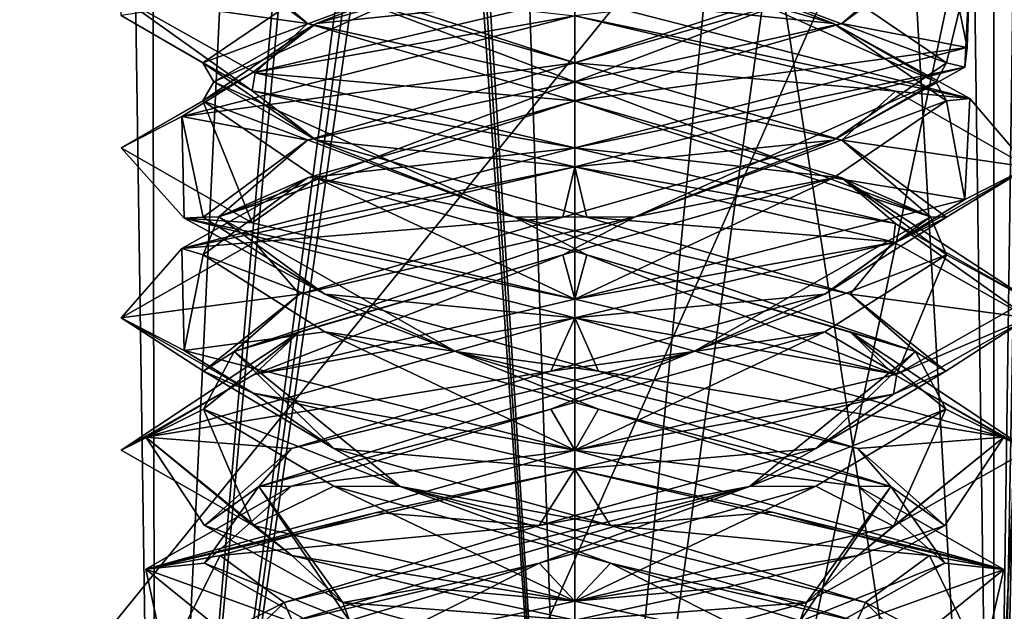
# Model space of a CAD drawing. Header units: millimetres. Extents: x -19 to 152, y -2 to 200.
# Tile 143 of 162: x 6.52 to 9.78, y 39.27 to 41.22. Entities that reach past the tile are written whole.
import ezdxf

# ---------------------------------------------------------------- set-up
doc = ezdxf.new("R2010")
doc.units = ezdxf.units.MM
doc.header["$LTSCALE"] = 65.185185
for name, color, linetype in [('164', 7, 'CONTINUOUS'), ('48', 7, 'CONTINUOUS'), ('49', 7, 'CONTINUOUS'), ('5', 7, 'CONTINUOUS'), ('51', 7, 'CONTINUOUS'), ('52', 7, 'CONTINUOUS'), ('54', 7, 'CONTINUOUS'), ('55', 7, 'CONTINUOUS'), ('673', 7, 'CONTINUOUS'), ('69', 7, 'CONTINUOUS'), ('70', 7, 'CONTINUOUS'), ('71', 7, 'CONTINUOUS'), ('72', 7, 'CONTINUOUS'), ('73', 7, 'CONTINUOUS'), ('74', 7, 'CONTINUOUS'), ('75', 7, 'CONTINUOUS'), ('76', 7, 'CONTINUOUS'), ('761', 7, 'CONTINUOUS'), ('762', 7, 'CONTINUOUS'), ('77', 7, 'CONTINUOUS'), ('78', 7, 'CONTINUOUS'), ('79', 7, 'CONTINUOUS'), ('80', 7, 'CONTINUOUS'), ('81', 7, 'CONTINUOUS'), ('82', 7, 'CONTINUOUS')]:
    doc.layers.add(name, color=color, linetype=linetype)

msp = doc.modelspace()

# ---------------------------------------------------------------- linework, layer by layer
at = {"layer": '164', "color": 7, "linetype": 'Continuous'}
for points in [[(9.6619, 41.4013, -10.697), (9.6617, 41.4639, -10.6974), (9.654, 41.1328, -9.2063), (9.6619, 41.4013, -10.697)], [(9.6462, 41.067, -9.193), (9.6619, 41.4013, -10.697), (9.654, 41.1328, -9.2063), (9.6462, 41.067, -9.193)], [(8.3562, 41.2375, -11.4586), (8.3562, 41.3, -11.4586), (9.6619, 40.9638, -10.697), (8.3562, 41.2375, -11.4586)], [(9.4163, 40.9877, -11.0199), (8.3562, 41.2375, -11.4586), (9.6619, 40.9638, -10.697), (9.4163, 40.9877, -11.0199)], [(8.3562, 40.8, -8.4586), (9.6462, 41.067, -9.193), (9.654, 41.1328, -9.2063), (8.3562, 40.8, -8.4586)], [(8.3562, 40.8, -8.4586), (8.3562, 40.7375, -8.4586), (9.6462, 41.067, -9.193), (8.3562, 40.8, -8.4586)], [(9.8562, 40.7358, -9.9506), (9.4163, 40.9877, -11.0199), (9.6619, 40.9638, -10.697), (9.8562, 40.7358, -9.9506)], [(9.8562, 40.7358, -9.9506), (9.6619, 40.9638, -10.697), (9.6462, 40.6295, -9.193), (9.8562, 40.7358, -9.9506)], [(8.3562, 40.7375, -11.4586), (8.3562, 40.8, -11.4586), (9.4163, 40.5502, -11.0199), (8.3562, 40.7375, -11.4586)], [(9.4092, 40.4898, -11.0269), (8.3562, 40.7375, -11.4586), (9.4163, 40.5502, -11.0199), (9.4092, 40.4898, -11.0269)], [(9.4212, 40.4888, -8.9023), (9.8562, 40.7358, -9.9506), (9.6462, 40.6295, -9.193), (9.4212, 40.4888, -8.9023)], [(8.3562, 40.3, -8.4586), (9.4212, 40.4888, -8.9023), (9.6462, 40.6295, -9.193), (8.3562, 40.3, -8.4586)], [(9.8562, 40.2374, -9.9581), (9.4092, 40.4898, -11.0269), (9.4163, 40.5502, -11.0199), (9.8562, 40.2374, -9.9581)], [(9.8562, 40.2374, -9.9581), (9.4163, 40.5502, -11.0199), (9.8562, 40.2983, -9.9506), (9.8562, 40.2374, -9.9581)], [(8.3562, 40.3, -8.4586), (8.3562, 40.2375, -8.4586), (9.4212, 40.4888, -8.9023), (8.3562, 40.3, -8.4586)], [(8.3562, 40.2375, -11.4586), (8.3562, 40.3, -11.4586), (9.4092, 40.0523, -11.0269), (8.3562, 40.2375, -11.4586)], [(9.8562, 40.2374, -9.9581), (9.8562, 40.2983, -9.9506), (9.4212, 40.0513, -8.9023), (9.8562, 40.2374, -9.9581)], [(8.3562, 40.2375, -11.4586), (9.4092, 40.0523, -11.0269), (9.7748, 39.8429, -10.4461), (8.3562, 40.2375, -11.4586)], [(9.4094, 39.9853, -8.8905), (9.8562, 40.2374, -9.9581), (9.4212, 40.0513, -8.9023), (9.4094, 39.9853, -8.8905)], [(8.3562, 39.8, -8.4586), (9.4094, 39.9853, -8.8905), (9.4212, 40.0513, -8.9023), (8.3562, 39.8, -8.4586)], [(9.4092, 40.0523, -11.0269), (9.8562, 39.7999, -9.9581), (9.7748, 39.8429, -10.4461), (9.4092, 40.0523, -11.0269)], [(8.3562, 39.8, -8.4586), (8.3562, 39.7375, -8.4586), (9.4094, 39.9853, -8.8905), (8.3562, 39.8, -8.4586)], [(9.4094, 39.5478, -8.8905), (9.2915, 39.4518, -8.7858), (9.7748, 39.8429, -10.4461), (9.4094, 39.5478, -8.8905)], [(9.8562, 39.7999, -9.9581), (9.4094, 39.5478, -8.8905), (9.7748, 39.8429, -10.4461), (9.8562, 39.7999, -9.9581)], [(8.3562, 39.7375, -11.4586), (8.3562, 39.8, -11.4586), (9.7748, 39.4054, -10.4461), (8.3562, 39.7375, -11.4586)], [(9.0085, 39.5943, -11.3093), (8.3562, 39.7375, -11.4586), (9.7748, 39.4054, -10.4461), (9.0085, 39.5943, -11.3093)], [(9.529, 39.4518, -10.8938), (9.0085, 39.5943, -11.3093), (9.7748, 39.4054, -10.4461), (9.529, 39.4518, -10.8938)], [(9.4094, 39.5478, -8.8905), (8.3562, 39.3, -8.4586), (9.2915, 39.4518, -8.7858), (9.4094, 39.5478, -8.8905)], [(8.3562, 39.3, -8.4586), (8.8551, 39.3454, -8.544), (9.2915, 39.4518, -8.7858), (8.3562, 39.3, -8.4586)], [(9.7028, 39.0923, -9.2977), (9.529, 39.4518, -10.8938), (9.7748, 39.4054, -10.4461), (9.7028, 39.0923, -9.2977)], [(9.2915, 39.0143, -8.7858), (9.7028, 39.0923, -9.2977), (9.7748, 39.4054, -10.4461), (9.2915, 39.0143, -8.7858)], [(8.3562, 39.3, -8.4586), (8.3562, 39.2375, -8.4586), (8.8551, 39.3454, -8.544), (8.3562, 39.3, -8.4586)], [(8.3562, 39.2375, -11.4586), (8.3562, 39.3, -11.4586), (9.0085, 39.1568, -11.3093), (8.3562, 39.2375, -11.4586)]]:
    msp.add_3dface(points, dxfattribs=at)
at = {"layer": '48', "color": 7, "linetype": 'Continuous'}
msp.add_3dface([(7.137, 39.0404, -10.1158), (7.4233, 39.233, -9.2146), (7.3951, 39.2955, -9.1921), (7.137, 39.0404, -10.1158)], dxfattribs=at)
at = {"layer": '49', "color": 7, "linetype": 'Continuous'}
for points in [[(7.1835, 39.4518, -9.0233), (7.0042, 39.0949, -10.6081), (7.3951, 39.2955, -9.1921), (7.1835, 39.4518, -9.0233)], [(7.0042, 39.0949, -10.6081), (7.137, 39.0404, -10.1158), (7.3951, 39.2955, -9.1921), (7.0042, 39.0949, -10.6081)]]:
    msp.add_3dface(points, dxfattribs=at)
at = {"layer": '5', "color": 7, "linetype": 'Continuous'}
for points in [[(7.2896, 40.9893, -11.0132), (6.8562, 41.2378, -9.9574), (6.8563, 41.2984, -9.9659), (7.2896, 40.9893, -11.0132)], [(7.3001, 41.0486, -11.0238), (7.2896, 40.9893, -11.0132), (6.8563, 41.2984, -9.9659), (7.3001, 41.0486, -11.0238)], [(8.3562, 41.2375, -8.4586), (8.3562, 41.3, -8.4586), (7.2896, 41.0482, -8.904), (8.3562, 41.2375, -8.4586)], [(7.0572, 40.9042, -9.2086), (8.3562, 41.2375, -8.4586), (7.2896, 41.0482, -8.904), (7.0572, 40.9042, -9.2086)], [(6.8562, 40.8003, -9.9574), (7.0572, 40.9042, -9.2086), (7.2896, 41.0482, -8.904), (6.8562, 40.8003, -9.9574)], [(8.3562, 40.8, -11.4586), (7.2896, 40.9893, -11.0132), (7.3001, 41.0486, -11.0238), (8.3562, 40.8, -11.4586)], [(8.3562, 40.7375, -11.4586), (7.2896, 40.9893, -11.0132), (8.3562, 40.8, -11.4586), (8.3562, 40.7375, -11.4586)], [(7.0653, 40.5674, -10.7225), (7.0572, 40.9042, -9.2086), (6.8562, 40.8003, -9.9574), (7.0653, 40.5674, -10.7225)], [(7.2896, 40.5518, -11.0132), (7.0653, 40.5674, -10.7225), (6.8562, 40.8003, -9.9574), (7.2896, 40.5518, -11.0132)], [(8.3562, 40.7375, -8.4586), (8.3562, 40.8, -8.4586), (7.0572, 40.4667, -9.2086), (8.3562, 40.7375, -8.4586)], [(7.2969, 40.4879, -8.8965), (8.3562, 40.7375, -8.4586), (7.0572, 40.4667, -9.2086), (7.2969, 40.4879, -8.8965)], [(8.3562, 40.2375, -11.4586), (7.0653, 40.5674, -10.7225), (8.3562, 40.3, -11.4586), (8.3562, 40.2375, -11.4586)], [(8.3562, 40.3, -11.4586), (7.0653, 40.5674, -10.7225), (7.2896, 40.5518, -11.0132), (8.3562, 40.3, -11.4586)], [(6.8562, 40.2377, -9.9575), (7.2969, 40.4879, -8.8965), (7.0572, 40.4667, -9.2086), (6.8562, 40.2377, -9.9575)], [(7.0653, 40.1299, -10.7225), (6.8562, 40.2377, -9.9575), (7.0572, 40.4667, -9.2086), (7.0653, 40.1299, -10.7225)], [(8.3562, 40.2375, -8.4586), (8.3562, 40.3, -8.4586), (7.2969, 40.0504, -8.8965), (8.3562, 40.2375, -8.4586)], [(7.2936, 39.9881, -11.0172), (6.8562, 40.2377, -9.9575), (7.0653, 40.1299, -10.7225), (7.2936, 39.9881, -11.0172)], [(6.9382, 39.8432, -9.4695), (8.3562, 40.2375, -8.4586), (7.2969, 40.0504, -8.8965), (6.9382, 39.8432, -9.4695)], [(8.3562, 39.8, -11.4586), (7.2936, 39.9881, -11.0172), (7.0653, 40.1299, -10.7225), (8.3562, 39.8, -11.4586)], [(6.8562, 39.8002, -9.9575), (6.9382, 39.8432, -9.4695), (7.2969, 40.0504, -8.8965), (6.8562, 39.8002, -9.9575)], [(8.3562, 39.7375, -11.4586), (7.2936, 39.9881, -11.0172), (8.3562, 39.8, -11.4586), (8.3562, 39.7375, -11.4586)], [(7.2936, 39.5506, -11.0172), (6.9382, 39.8432, -9.4695), (6.8562, 39.8002, -9.9575), (7.2936, 39.5506, -11.0172)], [(7.421, 39.4518, -11.1313), (6.9382, 39.8432, -9.4695), (7.2936, 39.5506, -11.0172), (7.421, 39.4518, -11.1313)], [(8.3562, 39.7375, -8.4586), (8.3562, 39.8, -8.4586), (6.9382, 39.4057, -9.4695), (8.3562, 39.7375, -8.4586)], [(7.7011, 39.5936, -8.6092), (8.3562, 39.7375, -8.4586), (6.9382, 39.4057, -9.4695), (7.7011, 39.5936, -8.6092)], [(7.1835, 39.4518, -9.0233), (7.7011, 39.5936, -8.6092), (6.9382, 39.4057, -9.4695), (7.1835, 39.4518, -9.0233)], [(8.3562, 39.3, -11.4586), (7.421, 39.4518, -11.1313), (7.2936, 39.5506, -11.0172), (8.3562, 39.3, -11.4586)], [(7.0042, 39.0949, -10.6081), (7.1835, 39.4518, -9.0233), (6.9382, 39.4057, -9.4695), (7.0042, 39.0949, -10.6081)], [(7.8608, 39.3446, -11.3744), (7.421, 39.4518, -11.1313), (8.3562, 39.3, -11.4586), (7.8608, 39.3446, -11.3744)], [(7.421, 39.0143, -11.1313), (7.0042, 39.0949, -10.6081), (6.9382, 39.4057, -9.4695), (7.421, 39.0143, -11.1313)], [(8.3562, 39.2375, -11.4586), (7.8608, 39.3446, -11.3744), (8.3562, 39.3, -11.4586), (8.3562, 39.2375, -11.4586)], [(8.3562, 39.2375, -8.4586), (8.3562, 39.3, -8.4586), (7.7011, 39.1561, -8.6092), (8.3562, 39.2375, -8.4586)]]:
    msp.add_3dface(points, dxfattribs=at)
at = {"layer": '51', "color": 7, "linetype": 'Continuous'}
msp.add_3dface([(8.5134, 39.0404, -11.1779), (7.6122, 39.233, -10.8915), (7.5897, 39.2955, -10.9197), (8.5134, 39.0404, -11.1779)], dxfattribs=at)
at = {"layer": '52', "color": 7, "linetype": 'Continuous'}
for points in [[(7.421, 39.4518, -11.1313), (7.8608, 39.3446, -11.3744), (7.5897, 39.2955, -10.9197), (7.421, 39.4518, -11.1313)], [(7.8608, 39.3446, -11.3744), (8.3562, 39.2375, -11.4586), (7.5897, 39.2955, -10.9197), (7.8608, 39.3446, -11.3744)], [(8.3562, 39.2375, -11.4586), (8.5134, 39.0404, -11.1779), (7.5897, 39.2955, -10.9197), (8.3562, 39.2375, -11.4586)]]:
    msp.add_3dface(points, dxfattribs=at)
at = {"layer": '54', "color": 7, "linetype": 'Continuous'}
msp.add_3dface([(9.5755, 39.0404, -9.8014), (9.2892, 39.233, -10.7026), (9.3174, 39.2955, -10.7251), (9.5755, 39.0404, -9.8014)], dxfattribs=at)
at = {"layer": '55', "color": 7, "linetype": 'Continuous'}
for points in [[(9.7028, 39.0923, -9.2977), (9.3174, 39.2955, -10.7251), (9.529, 39.4518, -10.8938), (9.7028, 39.0923, -9.2977)], [(9.5755, 39.0404, -9.8014), (9.3174, 39.2955, -10.7251), (9.7028, 39.0923, -9.2977), (9.5755, 39.0404, -9.8014)]]:
    msp.add_3dface(points, dxfattribs=at)
at = {"layer": '673', "color": 7, "linetype": 'Continuous'}
for points in [[(4.5402, 30.8, -16.7972), (0, 30.8, -17.4), (9.9749, 43.1047, -13.7293), (4.5402, 30.8, -16.7972)], [(9.9749, 43.1047, -13.7293), (0, 30.8, -17.4), (0, 43.1047, -16.9703), (9.9749, 43.1047, -13.7293)], [(0, 30.8, 17.4), (9.365, 30.8, 14.6648), (0, 43.1047, 16.9703), (0, 30.8, 17.4)], [(0, 43.1047, 16.9703), (9.365, 30.8, 14.6648), (9.9749, 43.1047, 13.7293), (0, 43.1047, 16.9703)], [(8.6356, 36.8, -14.864), (4.5402, 30.8, -16.7972), (9.9749, 43.1047, -13.7293), (8.6356, 36.8, -14.864)], [(11.0513, 36.8, -13.1674), (8.6356, 36.8, -14.864), (9.9749, 43.1047, -13.7293), (11.0513, 36.8, -13.1674)], [(9.365, 30.8, 14.6648), (15.7858, 30.8, 7.3191), (9.9749, 43.1047, 13.7293), (9.365, 30.8, 14.6648)]]:
    msp.add_3dface(points, dxfattribs=at)
at = {"layer": '69', "color": 7, "linetype": 'Continuous'}
msp.add_3dface([(8.199, 39.0404, -8.7393), (9.1002, 39.233, -9.0256), (9.1227, 39.2955, -8.9974), (8.199, 39.0404, -8.7393)], dxfattribs=at)
at = {"layer": '70', "color": 7, "linetype": 'Continuous'}
for points in [[(8.8551, 39.3454, -8.544), (9.1227, 39.2955, -8.9974), (9.2915, 39.4518, -8.7858), (8.8551, 39.3454, -8.544)], [(8.3562, 39.2375, -8.4586), (9.1227, 39.2955, -8.9974), (8.8551, 39.3454, -8.544), (8.3562, 39.2375, -8.4586)], [(8.3562, 39.2375, -8.4586), (8.199, 39.0404, -8.7393), (9.1227, 39.2955, -8.9974), (8.3562, 39.2375, -8.4586)]]:
    msp.add_3dface(points, dxfattribs=at)
at = {"layer": '71', "color": 7, "linetype": 'Continuous'}
for points in [[(7.501, 41.2114, -9.0755), (8.3562, 41.3, -8.4586), (8.3956, 41.4665, -8.7298), (7.501, 41.2114, -9.0755)], [(7.2896, 41.0482, -8.904), (8.3562, 41.3, -8.4586), (7.501, 41.2114, -9.0755), (7.2896, 41.0482, -8.904)], [(7.1269, 40.9562, -9.9586), (7.2896, 41.0482, -8.904), (7.501, 41.2114, -9.0755), (7.1269, 40.9562, -9.9586)], [(6.8562, 40.8003, -9.9574), (7.2896, 41.0482, -8.904), (7.1269, 40.9562, -9.9586), (6.8562, 40.8003, -9.9574)], [(7.2896, 40.5518, -11.0132), (6.8562, 40.8003, -9.9574), (7.1269, 40.9562, -9.9586), (7.2896, 40.5518, -11.0132)], [(7.501, 40.7011, -10.8417), (7.2896, 40.5518, -11.0132), (7.1269, 40.9562, -9.9586), (7.501, 40.7011, -10.8417)], [(8.3562, 40.3, -11.4586), (7.2896, 40.5518, -11.0132), (7.501, 40.7011, -10.8417), (8.3562, 40.3, -11.4586)], [(8.3956, 40.446, -11.1873), (8.3562, 40.3, -11.4586), (7.501, 40.7011, -10.8417), (8.3956, 40.446, -11.1873)], [(8.3562, 40.3, -11.4586), (8.3956, 40.446, -11.1873), (9.4092, 40.0523, -11.0269), (8.3562, 40.3, -11.4586)], [(8.3956, 40.446, -11.1873), (9.2663, 40.1909, -10.7851), (9.4092, 40.0523, -11.0269), (8.3956, 40.446, -11.1873)], [(9.2663, 40.1909, -10.7851), (9.5831, 39.9358, -9.8798), (9.8562, 39.7999, -9.9581), (9.2663, 40.1909, -10.7851)], [(9.4092, 40.0523, -11.0269), (9.2663, 40.1909, -10.7851), (9.8562, 39.7999, -9.9581), (9.4092, 40.0523, -11.0269)], [(9.5831, 39.9358, -9.8798), (9.1531, 39.6807, -9.0225), (9.4094, 39.5478, -8.8905), (9.5831, 39.9358, -9.8798)], [(9.8562, 39.7999, -9.9581), (9.5831, 39.9358, -9.8798), (9.4094, 39.5478, -8.8905), (9.8562, 39.7999, -9.9581)], [(8.2382, 39.4256, -8.7349), (8.3562, 39.3, -8.4586), (9.1531, 39.6807, -9.0225), (8.2382, 39.4256, -8.7349)], [(9.1531, 39.6807, -9.0225), (8.3562, 39.3, -8.4586), (9.4094, 39.5478, -8.8905), (9.1531, 39.6807, -9.0225)], [(7.3951, 39.1705, -9.1921), (7.7011, 39.1561, -8.6092), (8.2382, 39.4256, -8.7349), (7.3951, 39.1705, -9.1921)], [(7.7011, 39.1561, -8.6092), (8.3562, 39.3, -8.4586), (8.2382, 39.4256, -8.7349), (7.7011, 39.1561, -8.6092)]]:
    msp.add_3dface(points, dxfattribs=at)
at = {"layer": '72', "color": 7, "linetype": 'Continuous'}
for points in [[(7.163, 41.0187, -9.9586), (8.1564, 41.4652, -8.7822), (7.1269, 41.0812, -9.9586), (7.163, 41.0187, -9.9586)], [(7.1269, 41.0812, -9.9586), (8.1564, 41.4652, -8.7822), (7.501, 41.3364, -9.0755), (7.1269, 41.0812, -9.9586)], [(7.163, 41.0187, -9.9586), (7.501, 41.2114, -9.0755), (8.1564, 41.4652, -8.7822), (7.163, 41.0187, -9.9586)], [(7.501, 41.2114, -9.0755), (8.3956, 41.4665, -8.7298), (8.1564, 41.4652, -8.7822), (7.501, 41.2114, -9.0755)], [(7.1269, 40.9562, -9.9586), (7.501, 41.2114, -9.0755), (7.163, 41.0187, -9.9586), (7.1269, 40.9562, -9.9586)], [(7.501, 40.8261, -10.8417), (7.163, 41.0187, -9.9586), (7.1269, 41.0812, -9.9586), (7.501, 40.8261, -10.8417)], [(8.1564, 40.5723, -11.135), (7.1269, 40.9562, -9.9586), (7.163, 41.0187, -9.9586), (8.1564, 40.5723, -11.135)], [(8.1564, 40.5723, -11.135), (7.163, 41.0187, -9.9586), (7.501, 40.8261, -10.8417), (8.1564, 40.5723, -11.135)], [(7.501, 40.7011, -10.8417), (7.1269, 40.9562, -9.9586), (8.1564, 40.5723, -11.135), (7.501, 40.7011, -10.8417)], [(8.3956, 40.571, -11.1873), (8.1564, 40.5723, -11.135), (7.501, 40.8261, -10.8417), (8.3956, 40.571, -11.1873)], [(8.3956, 40.446, -11.1873), (7.501, 40.7011, -10.8417), (8.1564, 40.5723, -11.135), (8.3956, 40.446, -11.1873)], [(9.4826, 40.1259, -10.3527), (8.3956, 40.446, -11.1873), (8.1564, 40.5723, -11.135), (9.4826, 40.1259, -10.3527)], [(9.4826, 40.1259, -10.3527), (8.1564, 40.5723, -11.135), (9.2663, 40.3159, -10.7851), (9.4826, 40.1259, -10.3527)], [(9.2663, 40.3159, -10.7851), (8.1564, 40.5723, -11.135), (8.3956, 40.571, -11.1873), (9.2663, 40.3159, -10.7851)], [(9.2663, 40.1909, -10.7851), (8.3956, 40.446, -11.1873), (9.4826, 40.1259, -10.3527), (9.2663, 40.1909, -10.7851)], [(9.5831, 40.0608, -9.8798), (9.4826, 40.1259, -10.3527), (9.2663, 40.3159, -10.7851), (9.5831, 40.0608, -9.8798)], [(9.5831, 39.9358, -9.8798), (9.2663, 40.1909, -10.7851), (9.4826, 40.1259, -10.3527), (9.5831, 39.9358, -9.8798)], [(8.9335, 39.6795, -8.9142), (9.5831, 39.9358, -9.8798), (9.4826, 40.1259, -10.3527), (8.9335, 39.6795, -8.9142)], [(8.9335, 39.6795, -8.9142), (9.4826, 40.1259, -10.3527), (9.1531, 39.8057, -9.0225), (8.9335, 39.6795, -8.9142)], [(9.1531, 39.8057, -9.0225), (9.4826, 40.1259, -10.3527), (9.5831, 40.0608, -9.8798), (9.1531, 39.8057, -9.0225)], [(9.1531, 39.6807, -9.0225), (9.5831, 39.9358, -9.8798), (8.9335, 39.6795, -8.9142), (9.1531, 39.6807, -9.0225)], [(8.2382, 39.5506, -8.7349), (8.9335, 39.6795, -8.9142), (9.1531, 39.8057, -9.0225), (8.2382, 39.5506, -8.7349)], [(7.3951, 39.2955, -9.1921), (7.4233, 39.233, -9.2146), (8.9335, 39.6795, -8.9142), (7.3951, 39.2955, -9.1921)], [(7.3951, 39.2955, -9.1921), (8.9335, 39.6795, -8.9142), (8.2382, 39.5506, -8.7349), (7.3951, 39.2955, -9.1921)], [(7.4233, 39.233, -9.2146), (8.2382, 39.4256, -8.7349), (8.9335, 39.6795, -8.9142), (7.4233, 39.233, -9.2146)], [(8.2382, 39.4256, -8.7349), (9.1531, 39.6807, -9.0225), (8.9335, 39.6795, -8.9142), (8.2382, 39.4256, -8.7349)], [(7.4233, 39.233, -9.2146), (7.3951, 39.1705, -9.1921), (8.2382, 39.4256, -8.7349), (7.4233, 39.233, -9.2146)]]:
    msp.add_3dface(points, dxfattribs=at)
at = {"layer": '73', "color": 7, "linetype": 'Continuous'}
for points in [[(6.8562, 41.2378, -9.9574), (7.1269, 41.0812, -9.9586), (7.501, 41.3364, -9.0755), (6.8562, 41.2378, -9.9574)], [(6.8562, 41.2378, -9.9574), (7.2896, 40.9893, -11.0132), (7.1269, 41.0812, -9.9586), (6.8562, 41.2378, -9.9574)], [(7.2896, 40.9893, -11.0132), (7.501, 40.8261, -10.8417), (7.1269, 41.0812, -9.9586), (7.2896, 40.9893, -11.0132)], [(7.2896, 40.9893, -11.0132), (8.3562, 40.7375, -11.4586), (7.501, 40.8261, -10.8417), (7.2896, 40.9893, -11.0132)], [(8.3562, 40.7375, -11.4586), (8.3956, 40.571, -11.1873), (7.501, 40.8261, -10.8417), (8.3562, 40.7375, -11.4586)], [(8.3956, 40.571, -11.1873), (8.3562, 40.7375, -11.4586), (9.4092, 40.4898, -11.0269), (8.3956, 40.571, -11.1873)], [(9.2663, 40.3159, -10.7851), (8.3956, 40.571, -11.1873), (9.4092, 40.4898, -11.0269), (9.2663, 40.3159, -10.7851)], [(9.8562, 40.2374, -9.9581), (9.2663, 40.3159, -10.7851), (9.4092, 40.4898, -11.0269), (9.8562, 40.2374, -9.9581)], [(9.5831, 40.0608, -9.8798), (9.2663, 40.3159, -10.7851), (9.8562, 40.2374, -9.9581), (9.5831, 40.0608, -9.8798)], [(9.4094, 39.9853, -8.8905), (9.5831, 40.0608, -9.8798), (9.8562, 40.2374, -9.9581), (9.4094, 39.9853, -8.8905)], [(9.1531, 39.8057, -9.0225), (9.5831, 40.0608, -9.8798), (9.4094, 39.9853, -8.8905), (9.1531, 39.8057, -9.0225)], [(8.3562, 39.7375, -8.4586), (9.1531, 39.8057, -9.0225), (9.4094, 39.9853, -8.8905), (8.3562, 39.7375, -8.4586)], [(8.3562, 39.7375, -8.4586), (8.2382, 39.5506, -8.7349), (9.1531, 39.8057, -9.0225), (8.3562, 39.7375, -8.4586)], [(8.3562, 39.7375, -8.4586), (7.7011, 39.5936, -8.6092), (8.2382, 39.5506, -8.7349), (8.3562, 39.7375, -8.4586)], [(7.7011, 39.5936, -8.6092), (7.1835, 39.4518, -9.0233), (8.2382, 39.5506, -8.7349), (7.7011, 39.5936, -8.6092)], [(7.1835, 39.4518, -9.0233), (7.3951, 39.2955, -9.1921), (8.2382, 39.5506, -8.7349), (7.1835, 39.4518, -9.0233)]]:
    msp.add_3dface(points, dxfattribs=at)
at = {"layer": '74', "color": 7, "linetype": 'Continuous'}
for points in [[(7.4731, 41.2114, -10.8138), (6.8563, 41.2984, -9.9659), (7.1275, 41.4665, -9.9192), (7.4731, 41.2114, -10.8138)], [(7.3001, 41.0486, -11.0238), (6.8563, 41.2984, -9.9659), (7.4731, 41.2114, -10.8138), (7.3001, 41.0486, -11.0238)], [(8.3562, 40.9562, -11.1879), (7.3001, 41.0486, -11.0238), (7.4731, 41.2114, -10.8138), (8.3562, 40.9562, -11.1879)], [(8.3562, 40.8, -11.4586), (7.3001, 41.0486, -11.0238), (8.3562, 40.9562, -11.1879), (8.3562, 40.8, -11.4586)], [(9.2394, 40.7011, -10.8138), (8.3562, 40.8, -11.4586), (8.3562, 40.9562, -11.1879), (9.2394, 40.7011, -10.8138)], [(9.4163, 40.5502, -11.0199), (8.3562, 40.8, -11.4586), (9.2394, 40.7011, -10.8138), (9.4163, 40.5502, -11.0199)], [(9.8562, 40.2983, -9.9506), (9.4163, 40.5502, -11.0199), (9.2394, 40.7011, -10.8138), (9.8562, 40.2983, -9.9506)], [(9.585, 40.446, -9.9192), (9.8562, 40.2983, -9.9506), (9.2394, 40.7011, -10.8138), (9.585, 40.446, -9.9192)], [(9.1827, 40.1909, -9.0485), (9.4212, 40.0513, -8.9023), (9.585, 40.446, -9.9192), (9.1827, 40.1909, -9.0485)], [(9.4212, 40.0513, -8.9023), (9.8562, 40.2983, -9.9506), (9.585, 40.446, -9.9192), (9.4212, 40.0513, -8.9023)], [(8.2775, 39.9358, -8.7317), (8.3562, 39.8, -8.4586), (9.1827, 40.1909, -9.0485), (8.2775, 39.9358, -8.7317)], [(8.3562, 39.8, -8.4586), (9.4212, 40.0513, -8.9023), (9.1827, 40.1909, -9.0485), (8.3562, 39.8, -8.4586)], [(7.4201, 39.6807, -9.1617), (8.3562, 39.8, -8.4586), (8.2775, 39.9358, -8.7317), (7.4201, 39.6807, -9.1617)], [(6.9382, 39.4057, -9.4695), (8.3562, 39.8, -8.4586), (7.4201, 39.6807, -9.1617), (6.9382, 39.4057, -9.4695)], [(7.1326, 39.4256, -10.0766), (6.9382, 39.4057, -9.4695), (7.4201, 39.6807, -9.1617), (7.1326, 39.4256, -10.0766)], [(7.5897, 39.1705, -10.9197), (6.9382, 39.4057, -9.4695), (7.1326, 39.4256, -10.0766), (7.5897, 39.1705, -10.9197)], [(7.421, 39.0143, -11.1313), (6.9382, 39.4057, -9.4695), (7.5897, 39.1705, -10.9197), (7.421, 39.0143, -11.1313)]]:
    msp.add_3dface(points, dxfattribs=at)
at = {"layer": '75', "color": 7, "linetype": 'Continuous'}
for points in [[(7.4731, 41.2114, -10.8138), (7.1275, 41.4665, -9.9192), (7.1798, 41.4652, -10.1585), (7.4731, 41.2114, -10.8138)], [(8.3562, 41.0187, -11.1519), (7.4731, 41.2114, -10.8138), (7.1798, 41.4652, -10.1585), (8.3562, 41.0187, -11.1519)], [(8.3562, 41.0187, -11.1519), (7.1798, 41.4652, -10.1585), (8.3562, 41.0812, -11.1879), (8.3562, 41.0187, -11.1519)], [(8.3562, 41.0812, -11.1879), (7.1798, 41.4652, -10.1585), (7.4731, 41.3364, -10.8138), (8.3562, 41.0812, -11.1879)], [(8.3562, 40.9562, -11.1879), (7.4731, 41.2114, -10.8138), (8.3562, 41.0187, -11.1519), (8.3562, 40.9562, -11.1879)], [(9.2394, 40.8261, -10.8138), (8.3562, 41.0187, -11.1519), (8.3562, 41.0812, -11.1879), (9.2394, 40.8261, -10.8138)], [(9.5327, 40.5723, -10.1585), (8.3562, 40.9562, -11.1879), (8.3562, 41.0187, -11.1519), (9.5327, 40.5723, -10.1585)], [(9.5327, 40.5723, -10.1585), (8.3562, 41.0187, -11.1519), (9.2394, 40.8261, -10.8138), (9.5327, 40.5723, -10.1585)], [(9.2394, 40.7011, -10.8138), (8.3562, 40.9562, -11.1879), (9.5327, 40.5723, -10.1585), (9.2394, 40.7011, -10.8138)], [(9.585, 40.571, -9.9192), (9.5327, 40.5723, -10.1585), (9.2394, 40.8261, -10.8138), (9.585, 40.571, -9.9192)], [(9.585, 40.446, -9.9192), (9.2394, 40.7011, -10.8138), (9.5327, 40.5723, -10.1585), (9.585, 40.446, -9.9192)], [(8.7504, 40.1259, -8.8323), (9.585, 40.446, -9.9192), (9.5327, 40.5723, -10.1585), (8.7504, 40.1259, -8.8323)], [(8.7504, 40.1259, -8.8323), (9.5327, 40.5723, -10.1585), (9.1827, 40.3159, -9.0485), (8.7504, 40.1259, -8.8323)], [(9.1827, 40.3159, -9.0485), (9.5327, 40.5723, -10.1585), (9.585, 40.571, -9.9192), (9.1827, 40.3159, -9.0485)], [(9.1827, 40.1909, -9.0485), (9.585, 40.446, -9.9192), (8.7504, 40.1259, -8.8323), (9.1827, 40.1909, -9.0485)], [(8.2775, 40.0608, -8.7317), (8.7504, 40.1259, -8.8323), (9.1827, 40.3159, -9.0485), (8.2775, 40.0608, -8.7317)], [(8.2775, 39.9358, -8.7317), (9.1827, 40.1909, -9.0485), (8.7504, 40.1259, -8.8323), (8.2775, 39.9358, -8.7317)], [(7.3118, 39.6795, -9.3814), (8.2775, 39.9358, -8.7317), (8.7504, 40.1259, -8.8323), (7.3118, 39.6795, -9.3814)], [(7.3118, 39.6795, -9.3814), (8.7504, 40.1259, -8.8323), (7.4201, 39.8057, -9.1617), (7.3118, 39.6795, -9.3814)], [(7.4201, 39.8057, -9.1617), (8.7504, 40.1259, -8.8323), (8.2775, 40.0608, -8.7317), (7.4201, 39.8057, -9.1617)], [(7.4201, 39.6807, -9.1617), (8.2775, 39.9358, -8.7317), (7.3118, 39.6795, -9.3814), (7.4201, 39.6807, -9.1617)], [(7.1326, 39.5506, -10.0766), (7.3118, 39.6795, -9.3814), (7.4201, 39.8057, -9.1617), (7.1326, 39.5506, -10.0766)], [(7.1326, 39.4256, -10.0766), (7.4201, 39.6807, -9.1617), (7.3118, 39.6795, -9.3814), (7.1326, 39.4256, -10.0766)], [(7.6122, 39.233, -10.8915), (7.1326, 39.4256, -10.0766), (7.3118, 39.6795, -9.3814), (7.6122, 39.233, -10.8915)], [(7.5897, 39.2955, -10.9197), (7.3118, 39.6795, -9.3814), (7.1326, 39.5506, -10.0766), (7.5897, 39.2955, -10.9197)], [(7.5897, 39.2955, -10.9197), (7.6122, 39.233, -10.8915), (7.3118, 39.6795, -9.3814), (7.5897, 39.2955, -10.9197)], [(7.6122, 39.233, -10.8915), (7.5897, 39.1705, -10.9197), (7.1326, 39.4256, -10.0766), (7.6122, 39.233, -10.8915)]]:
    msp.add_3dface(points, dxfattribs=at)
at = {"layer": '76', "color": 7, "linetype": 'Continuous'}
for points in [[(8.3562, 41.2375, -11.4586), (8.3562, 41.0812, -11.1879), (7.4731, 41.3364, -10.8138), (8.3562, 41.2375, -11.4586)], [(8.3562, 41.0812, -11.1879), (8.3562, 41.2375, -11.4586), (9.4163, 40.9877, -11.0199), (8.3562, 41.0812, -11.1879)], [(9.2394, 40.8261, -10.8138), (8.3562, 41.0812, -11.1879), (9.4163, 40.9877, -11.0199), (9.2394, 40.8261, -10.8138)], [(9.8562, 40.7358, -9.9506), (9.2394, 40.8261, -10.8138), (9.4163, 40.9877, -11.0199), (9.8562, 40.7358, -9.9506)], [(9.585, 40.571, -9.9192), (9.2394, 40.8261, -10.8138), (9.8562, 40.7358, -9.9506), (9.585, 40.571, -9.9192)], [(9.4212, 40.4888, -8.9023), (9.585, 40.571, -9.9192), (9.8562, 40.7358, -9.9506), (9.4212, 40.4888, -8.9023)], [(9.1827, 40.3159, -9.0485), (9.585, 40.571, -9.9192), (9.4212, 40.4888, -8.9023), (9.1827, 40.3159, -9.0485)], [(8.3562, 40.2375, -8.4586), (9.1827, 40.3159, -9.0485), (9.4212, 40.4888, -8.9023), (8.3562, 40.2375, -8.4586)], [(8.3562, 40.2375, -8.4586), (8.2775, 40.0608, -8.7317), (9.1827, 40.3159, -9.0485), (8.3562, 40.2375, -8.4586)], [(8.3562, 40.2375, -8.4586), (6.9382, 39.8432, -9.4695), (8.2775, 40.0608, -8.7317), (8.3562, 40.2375, -8.4586)], [(6.9382, 39.8432, -9.4695), (7.4201, 39.8057, -9.1617), (8.2775, 40.0608, -8.7317), (6.9382, 39.8432, -9.4695)], [(6.9382, 39.8432, -9.4695), (7.421, 39.4518, -11.1313), (7.1326, 39.5506, -10.0766), (6.9382, 39.8432, -9.4695)], [(6.9382, 39.8432, -9.4695), (7.1326, 39.5506, -10.0766), (7.4201, 39.8057, -9.1617), (6.9382, 39.8432, -9.4695)], [(7.421, 39.4518, -11.1313), (7.5897, 39.2955, -10.9197), (7.1326, 39.5506, -10.0766), (7.421, 39.4518, -11.1313)]]:
    msp.add_3dface(points, dxfattribs=at)
at = {"layer": '761', "color": 7, "linetype": 'Continuous'}
for points in [[(7.4404, 46.6998, -8.6466), (6.9706, 36.8, -9.1586), (6.9525, 46.5401, -9.1908), (7.4404, 46.6998, -8.6466)], [(7.8644, 46.6087, -8.436), (6.9706, 36.8, -9.1586), (7.4404, 46.6998, -8.6466), (7.8644, 46.6087, -8.436)], [(8.2539, 46.4368, -8.3619), (6.9706, 36.8, -9.1586), (7.8644, 46.6087, -8.436), (8.2539, 46.4368, -8.3619)], [(6.9525, 46.5401, -9.1908), (6.9706, 36.8, -10.7586), (6.8361, 45.9917, -10.4578), (6.9525, 46.5401, -9.1908)], [(6.9706, 36.8, -9.1586), (6.9706, 36.8, -10.7586), (6.9525, 46.5401, -9.1908), (6.9706, 36.8, -9.1586)], [(8.3051, 46.4117, -8.3594), (6.9706, 36.8, -9.1586), (8.2539, 46.4368, -8.3619), (8.3051, 46.4117, -8.3594)], [(8.3562, 46.3866, -8.3586), (6.9706, 36.8, -9.1586), (8.3051, 46.4117, -8.3594), (8.3562, 46.3866, -8.3586)], [(8.3562, 36.8, -8.3586), (6.9706, 36.8, -9.1586), (8.3562, 46.3866, -8.3586), (8.3562, 36.8, -8.3586)], [(6.8361, 45.9917, -10.4578), (6.9706, 36.8, -10.7586), (7.7481, 45.8, -11.4385), (6.8361, 45.9917, -10.4578)], [(6.9706, 36.8, -10.7586), (8.3562, 36.8, -11.5586), (7.7481, 45.8, -11.4385), (6.9706, 36.8, -10.7586)], [(7.7481, 45.8, -11.4385), (8.3562, 36.8, -11.5586), (7.7707, 45.8, -11.4476), (7.7481, 45.8, -11.4385)], [(7.7707, 45.8, -11.4476), (8.3562, 36.8, -11.5586), (7.7935, 45.8, -11.4564), (7.7707, 45.8, -11.4476)], [(7.7935, 45.8, -11.4564), (8.3562, 36.8, -11.5586), (8.057, 45.7902, -11.5303), (7.7935, 45.8, -11.4564)], [(8.057, 45.7902, -11.5303), (8.3562, 36.8, -11.5586), (8.3562, 45.7631, -11.5586), (8.057, 45.7902, -11.5303)]]:
    msp.add_3dface(points, dxfattribs=at)
at = {"layer": '762', "color": 7, "linetype": 'Continuous'}
for points in [[(8.3562, 36.8, -8.3586), (8.3562, 46.3866, -8.3586), (9.2329, 45.9938, -8.6201), (8.3562, 36.8, -8.3586)], [(9.6145, 45.8676, -8.9703), (8.3562, 36.8, -8.3586), (9.2329, 45.9938, -8.6201), (9.6145, 45.8676, -8.9703)], [(9.7419, 36.8, -9.1586), (8.3562, 36.8, -8.3586), (9.6145, 45.8676, -8.9703), (9.7419, 36.8, -9.1586)], [(9.8668, 45.8093, -9.431), (9.7419, 36.8, -9.1586), (9.6145, 45.8676, -8.9703), (9.8668, 45.8093, -9.431)], [(9.7415, 45.7025, -10.7592), (9.7419, 36.8, -10.7586), (9.9366, 45.7997, -9.7085), (9.7415, 45.7025, -10.7592)], [(9.9079, 45.8029, -9.5682), (9.7419, 36.8, -9.1586), (9.8668, 45.8093, -9.431), (9.9079, 45.8029, -9.5682)], [(9.9366, 45.7997, -9.7085), (9.7419, 36.8, -9.1586), (9.9079, 45.8029, -9.5682), (9.9366, 45.7997, -9.7085)], [(9.7419, 36.8, -10.7586), (9.7419, 36.8, -9.1586), (9.9366, 45.7997, -9.7085), (9.7419, 36.8, -10.7586)], [(8.3562, 45.7631, -11.5586), (8.3562, 36.8, -11.5586), (9.7419, 36.8, -10.7586), (8.3562, 45.7631, -11.5586)], [(8.3562, 45.7631, -11.5586), (9.7419, 36.8, -10.7586), (9.2357, 45.6784, -11.2952), (8.3562, 45.7631, -11.5586)], [(9.2357, 45.6784, -11.2952), (9.7419, 36.8, -10.7586), (9.7415, 45.7025, -10.7592), (9.2357, 45.6784, -11.2952)]]:
    msp.add_3dface(points, dxfattribs=at)
at = {"layer": '77', "color": 7, "linetype": 'Continuous'}
for points in [[(9.2115, 41.2114, -10.8417), (8.3562, 41.3, -11.4586), (8.3168, 41.4665, -11.1873), (9.2115, 41.2114, -10.8417)], [(9.6619, 40.9638, -10.697), (8.3562, 41.3, -11.4586), (9.2115, 41.2114, -10.8417), (9.6619, 40.9638, -10.697)], [(9.5856, 40.9562, -9.9586), (9.6619, 40.9638, -10.697), (9.2115, 41.2114, -10.8417), (9.5856, 40.9562, -9.9586)], [(9.2115, 40.7011, -9.0755), (9.6462, 40.6295, -9.193), (9.5856, 40.9562, -9.9586), (9.2115, 40.7011, -9.0755)], [(9.6462, 40.6295, -9.193), (9.6619, 40.9638, -10.697), (9.5856, 40.9562, -9.9586), (9.6462, 40.6295, -9.193)], [(8.3168, 40.446, -8.7298), (8.3562, 40.3, -8.4586), (9.2115, 40.7011, -9.0755), (8.3168, 40.446, -8.7298)], [(8.3562, 40.3, -8.4586), (9.6462, 40.6295, -9.193), (9.2115, 40.7011, -9.0755), (8.3562, 40.3, -8.4586)], [(7.2969, 40.0504, -8.8965), (8.3562, 40.3, -8.4586), (8.3168, 40.446, -8.7298), (7.2969, 40.0504, -8.8965)], [(7.4462, 40.1909, -9.1321), (7.2969, 40.0504, -8.8965), (8.3168, 40.446, -8.7298), (7.4462, 40.1909, -9.1321)], [(6.8562, 39.8002, -9.9575), (7.2969, 40.0504, -8.8965), (7.4462, 40.1909, -9.1321), (6.8562, 39.8002, -9.9575)], [(7.1294, 39.9358, -10.0373), (6.8562, 39.8002, -9.9575), (7.4462, 40.1909, -9.1321), (7.1294, 39.9358, -10.0373)], [(7.2936, 39.5506, -11.0172), (6.8562, 39.8002, -9.9575), (7.1294, 39.9358, -10.0373), (7.2936, 39.5506, -11.0172)], [(7.5593, 39.6807, -10.8947), (7.2936, 39.5506, -11.0172), (7.1294, 39.9358, -10.0373), (7.5593, 39.6807, -10.8947)], [(8.3562, 39.3, -11.4586), (7.2936, 39.5506, -11.0172), (7.5593, 39.6807, -10.8947), (8.3562, 39.3, -11.4586)], [(8.4743, 39.4256, -11.1823), (8.3562, 39.3, -11.4586), (7.5593, 39.6807, -10.8947), (8.4743, 39.4256, -11.1823)], [(9.0085, 39.1568, -11.3093), (8.3562, 39.3, -11.4586), (8.4743, 39.4256, -11.1823), (9.0085, 39.1568, -11.3093)], [(9.3174, 39.1705, -10.7251), (9.0085, 39.1568, -11.3093), (8.4743, 39.4256, -11.1823), (9.3174, 39.1705, -10.7251)]]:
    msp.add_3dface(points, dxfattribs=at)
at = {"layer": '78', "color": 7, "linetype": 'Continuous'}
for points in [[(9.2115, 41.2114, -10.8417), (8.3168, 41.4665, -11.1873), (8.5561, 41.4652, -11.135), (9.2115, 41.2114, -10.8417)], [(9.5495, 41.0187, -9.9586), (9.2115, 41.2114, -10.8417), (8.5561, 41.4652, -11.135), (9.5495, 41.0187, -9.9586)], [(9.5495, 41.0187, -9.9586), (8.5561, 41.4652, -11.135), (9.5856, 41.0812, -9.9586), (9.5495, 41.0187, -9.9586)], [(9.5856, 41.0812, -9.9586), (8.5561, 41.4652, -11.135), (9.2115, 41.3364, -10.8417), (9.5856, 41.0812, -9.9586)], [(9.5856, 40.9562, -9.9586), (9.2115, 41.2114, -10.8417), (9.5495, 41.0187, -9.9586), (9.5856, 40.9562, -9.9586)], [(9.2115, 40.8261, -9.0755), (9.5495, 41.0187, -9.9586), (9.5856, 41.0812, -9.9586), (9.2115, 40.8261, -9.0755)], [(8.5561, 40.5723, -8.7822), (9.5856, 40.9562, -9.9586), (9.5495, 41.0187, -9.9586), (8.5561, 40.5723, -8.7822)], [(8.5561, 40.5723, -8.7822), (9.5495, 41.0187, -9.9586), (9.2115, 40.8261, -9.0755), (8.5561, 40.5723, -8.7822)], [(9.2115, 40.7011, -9.0755), (9.5856, 40.9562, -9.9586), (8.5561, 40.5723, -8.7822), (9.2115, 40.7011, -9.0755)], [(8.3168, 40.571, -8.7298), (8.5561, 40.5723, -8.7822), (9.2115, 40.8261, -9.0755), (8.3168, 40.571, -8.7298)], [(8.3168, 40.446, -8.7298), (9.2115, 40.7011, -9.0755), (8.5561, 40.5723, -8.7822), (8.3168, 40.446, -8.7298)], [(7.2299, 40.1259, -9.5645), (8.3168, 40.446, -8.7298), (8.5561, 40.5723, -8.7822), (7.2299, 40.1259, -9.5645)], [(7.2299, 40.1259, -9.5645), (8.5561, 40.5723, -8.7822), (7.4462, 40.3159, -9.1321), (7.2299, 40.1259, -9.5645)], [(7.4462, 40.3159, -9.1321), (8.5561, 40.5723, -8.7822), (8.3168, 40.571, -8.7298), (7.4462, 40.3159, -9.1321)], [(7.4462, 40.1909, -9.1321), (8.3168, 40.446, -8.7298), (7.2299, 40.1259, -9.5645), (7.4462, 40.1909, -9.1321)], [(7.1294, 40.0608, -10.0373), (7.2299, 40.1259, -9.5645), (7.4462, 40.3159, -9.1321), (7.1294, 40.0608, -10.0373)], [(7.1294, 39.9358, -10.0373), (7.4462, 40.1909, -9.1321), (7.2299, 40.1259, -9.5645), (7.1294, 39.9358, -10.0373)], [(7.779, 39.6795, -11.003), (7.1294, 39.9358, -10.0373), (7.2299, 40.1259, -9.5645), (7.779, 39.6795, -11.003)], [(7.5593, 39.8057, -10.8947), (7.2299, 40.1259, -9.5645), (7.1294, 40.0608, -10.0373), (7.5593, 39.8057, -10.8947)], [(7.779, 39.6795, -11.003), (7.2299, 40.1259, -9.5645), (7.5593, 39.8057, -10.8947), (7.779, 39.6795, -11.003)], [(7.5593, 39.6807, -10.8947), (7.1294, 39.9358, -10.0373), (7.779, 39.6795, -11.003), (7.5593, 39.6807, -10.8947)], [(8.4743, 39.5506, -11.1823), (7.779, 39.6795, -11.003), (7.5593, 39.8057, -10.8947), (8.4743, 39.5506, -11.1823)], [(8.4743, 39.4256, -11.1823), (7.5593, 39.6807, -10.8947), (7.779, 39.6795, -11.003), (8.4743, 39.4256, -11.1823)], [(9.3174, 39.2955, -10.7251), (9.2892, 39.233, -10.7026), (7.779, 39.6795, -11.003), (9.3174, 39.2955, -10.7251)], [(9.2892, 39.233, -10.7026), (8.4743, 39.4256, -11.1823), (7.779, 39.6795, -11.003), (9.2892, 39.233, -10.7026)], [(9.3174, 39.2955, -10.7251), (7.779, 39.6795, -11.003), (8.4743, 39.5506, -11.1823), (9.3174, 39.2955, -10.7251)], [(9.2892, 39.233, -10.7026), (9.3174, 39.1705, -10.7251), (8.4743, 39.4256, -11.1823), (9.2892, 39.233, -10.7026)]]:
    msp.add_3dface(points, dxfattribs=at)
at = {"layer": '79', "color": 7, "linetype": 'Continuous'}
for points in [[(9.5856, 41.0812, -9.9586), (9.2115, 41.3364, -10.8417), (9.6619, 41.4013, -10.697), (9.5856, 41.0812, -9.9586)], [(9.6462, 41.067, -9.193), (9.5856, 41.0812, -9.9586), (9.6619, 41.4013, -10.697), (9.6462, 41.067, -9.193)], [(9.2115, 40.8261, -9.0755), (9.5856, 41.0812, -9.9586), (9.6462, 41.067, -9.193), (9.2115, 40.8261, -9.0755)], [(8.3562, 40.7375, -8.4586), (9.2115, 40.8261, -9.0755), (9.6462, 41.067, -9.193), (8.3562, 40.7375, -8.4586)], [(8.3562, 40.7375, -8.4586), (8.3168, 40.571, -8.7298), (9.2115, 40.8261, -9.0755), (8.3562, 40.7375, -8.4586)], [(8.3562, 40.7375, -8.4586), (7.2969, 40.4879, -8.8965), (8.3168, 40.571, -8.7298), (8.3562, 40.7375, -8.4586)], [(7.2969, 40.4879, -8.8965), (7.4462, 40.3159, -9.1321), (8.3168, 40.571, -8.7298), (7.2969, 40.4879, -8.8965)], [(7.2969, 40.4879, -8.8965), (6.8562, 40.2377, -9.9575), (7.4462, 40.3159, -9.1321), (7.2969, 40.4879, -8.8965)], [(6.8562, 40.2377, -9.9575), (7.1294, 40.0608, -10.0373), (7.4462, 40.3159, -9.1321), (6.8562, 40.2377, -9.9575)], [(6.8562, 40.2377, -9.9575), (7.2936, 39.9881, -11.0172), (7.1294, 40.0608, -10.0373), (6.8562, 40.2377, -9.9575)], [(7.2936, 39.9881, -11.0172), (7.5593, 39.8057, -10.8947), (7.1294, 40.0608, -10.0373), (7.2936, 39.9881, -11.0172)], [(7.2936, 39.9881, -11.0172), (8.3562, 39.7375, -11.4586), (7.5593, 39.8057, -10.8947), (7.2936, 39.9881, -11.0172)], [(8.3562, 39.7375, -11.4586), (8.4743, 39.5506, -11.1823), (7.5593, 39.8057, -10.8947), (8.3562, 39.7375, -11.4586)], [(8.4743, 39.5506, -11.1823), (8.3562, 39.7375, -11.4586), (9.0085, 39.5943, -11.3093), (8.4743, 39.5506, -11.1823)], [(9.529, 39.4518, -10.8938), (8.4743, 39.5506, -11.1823), (9.0085, 39.5943, -11.3093), (9.529, 39.4518, -10.8938)], [(9.529, 39.4518, -10.8938), (9.3174, 39.2955, -10.7251), (8.4743, 39.5506, -11.1823), (9.529, 39.4518, -10.8938)]]:
    msp.add_3dface(points, dxfattribs=at)
at = {"layer": '80', "color": 7, "linetype": 'Continuous'}
for points in [[(9.585, 41.4665, -9.998), (9.2394, 41.2114, -9.1033), (9.654, 41.1328, -9.2063), (9.585, 41.4665, -9.998)], [(9.6617, 41.4639, -10.6974), (9.585, 41.4665, -9.998), (9.654, 41.1328, -9.2063), (9.6617, 41.4639, -10.6974)], [(9.2394, 41.2114, -9.1033), (8.3562, 40.9562, -8.7292), (9.654, 41.1328, -9.2063), (9.2394, 41.2114, -9.1033)], [(8.3562, 40.9562, -8.7292), (8.3562, 40.8, -8.4586), (9.654, 41.1328, -9.2063), (8.3562, 40.9562, -8.7292)], [(7.4731, 40.7011, -9.1033), (8.3562, 40.8, -8.4586), (8.3562, 40.9562, -8.7292), (7.4731, 40.7011, -9.1033)], [(7.0572, 40.4667, -9.2086), (8.3562, 40.8, -8.4586), (7.4731, 40.7011, -9.1033), (7.0572, 40.4667, -9.2086)], [(7.1275, 40.446, -9.998), (7.0572, 40.4667, -9.2086), (7.4731, 40.7011, -9.1033), (7.1275, 40.446, -9.998)], [(7.0653, 40.1299, -10.7225), (7.0572, 40.4667, -9.2086), (7.1275, 40.446, -9.998), (7.0653, 40.1299, -10.7225)], [(7.5297, 40.1909, -10.8687), (7.0653, 40.1299, -10.7225), (7.1275, 40.446, -9.998), (7.5297, 40.1909, -10.8687)], [(8.3562, 39.8, -11.4586), (7.0653, 40.1299, -10.7225), (7.5297, 40.1909, -10.8687), (8.3562, 39.8, -11.4586)], [(8.435, 39.9358, -11.1854), (8.3562, 39.8, -11.4586), (7.5297, 40.1909, -10.8687), (8.435, 39.9358, -11.1854)], [(9.2923, 39.6807, -10.7555), (8.3562, 39.8, -11.4586), (8.435, 39.9358, -11.1854), (9.2923, 39.6807, -10.7555)], [(9.7748, 39.4054, -10.4461), (8.3562, 39.8, -11.4586), (9.2923, 39.6807, -10.7555), (9.7748, 39.4054, -10.4461)], [(9.5799, 39.4256, -9.8405), (9.7748, 39.4054, -10.4461), (9.2923, 39.6807, -10.7555), (9.5799, 39.4256, -9.8405)], [(9.1227, 39.1705, -8.9974), (9.7748, 39.4054, -10.4461), (9.5799, 39.4256, -9.8405), (9.1227, 39.1705, -8.9974)], [(9.1227, 39.1705, -8.9974), (9.2915, 39.0143, -8.7858), (9.7748, 39.4054, -10.4461), (9.1227, 39.1705, -8.9974)]]:
    msp.add_3dface(points, dxfattribs=at)
at = {"layer": '81', "color": 7, "linetype": 'Continuous'}
for points in [[(8.3562, 41.0187, -8.7653), (9.2394, 41.2114, -9.1033), (9.5327, 41.4652, -9.7587), (8.3562, 41.0187, -8.7653)], [(8.3562, 41.0187, -8.7653), (9.5327, 41.4652, -9.7587), (8.3562, 41.0812, -8.7292), (8.3562, 41.0187, -8.7653)], [(8.3562, 41.0812, -8.7292), (9.5327, 41.4652, -9.7587), (9.2394, 41.3364, -9.1033), (8.3562, 41.0812, -8.7292)], [(9.2394, 41.2114, -9.1033), (9.585, 41.4665, -9.998), (9.5327, 41.4652, -9.7587), (9.2394, 41.2114, -9.1033)], [(8.3562, 40.9562, -8.7292), (9.2394, 41.2114, -9.1033), (8.3562, 41.0187, -8.7653), (8.3562, 40.9562, -8.7292)], [(7.4731, 40.8261, -9.1033), (8.3562, 41.0187, -8.7653), (8.3562, 41.0812, -8.7292), (7.4731, 40.8261, -9.1033)], [(7.1798, 40.5723, -9.7587), (8.3562, 40.9562, -8.7292), (8.3562, 41.0187, -8.7653), (7.1798, 40.5723, -9.7587)], [(7.1798, 40.5723, -9.7587), (8.3562, 41.0187, -8.7653), (7.4731, 40.8261, -9.1033), (7.1798, 40.5723, -9.7587)], [(7.4731, 40.7011, -9.1033), (8.3562, 40.9562, -8.7292), (7.1798, 40.5723, -9.7587), (7.4731, 40.7011, -9.1033)], [(7.1275, 40.571, -9.998), (7.1798, 40.5723, -9.7587), (7.4731, 40.8261, -9.1033), (7.1275, 40.571, -9.998)], [(7.1275, 40.446, -9.998), (7.4731, 40.7011, -9.1033), (7.1798, 40.5723, -9.7587), (7.1275, 40.446, -9.998)], [(7.9621, 40.1259, -11.0849), (7.1275, 40.446, -9.998), (7.1798, 40.5723, -9.7587), (7.9621, 40.1259, -11.0849)], [(7.5297, 40.3159, -10.8687), (7.1798, 40.5723, -9.7587), (7.1275, 40.571, -9.998), (7.5297, 40.3159, -10.8687)], [(7.9621, 40.1259, -11.0849), (7.1798, 40.5723, -9.7587), (7.5297, 40.3159, -10.8687), (7.9621, 40.1259, -11.0849)], [(7.5297, 40.1909, -10.8687), (7.1275, 40.446, -9.998), (7.9621, 40.1259, -11.0849), (7.5297, 40.1909, -10.8687)], [(8.435, 40.0608, -11.1854), (7.9621, 40.1259, -11.0849), (7.5297, 40.3159, -10.8687), (8.435, 40.0608, -11.1854)], [(8.435, 39.9358, -11.1854), (7.5297, 40.1909, -10.8687), (7.9621, 40.1259, -11.0849), (8.435, 39.9358, -11.1854)], [(9.4006, 39.6795, -10.5358), (8.435, 39.9358, -11.1854), (7.9621, 40.1259, -11.0849), (9.4006, 39.6795, -10.5358)], [(9.4006, 39.6795, -10.5358), (7.9621, 40.1259, -11.0849), (9.2923, 39.8057, -10.7555), (9.4006, 39.6795, -10.5358)], [(9.2923, 39.8057, -10.7555), (7.9621, 40.1259, -11.0849), (8.435, 40.0608, -11.1854), (9.2923, 39.8057, -10.7555)], [(9.2923, 39.6807, -10.7555), (8.435, 39.9358, -11.1854), (9.4006, 39.6795, -10.5358), (9.2923, 39.6807, -10.7555)], [(9.5799, 39.5506, -9.8405), (9.4006, 39.6795, -10.5358), (9.2923, 39.8057, -10.7555), (9.5799, 39.5506, -9.8405)], [(9.1227, 39.2955, -8.9974), (9.1002, 39.233, -9.0256), (9.4006, 39.6795, -10.5358), (9.1227, 39.2955, -8.9974)], [(9.1002, 39.233, -9.0256), (9.5799, 39.4256, -9.8405), (9.4006, 39.6795, -10.5358), (9.1002, 39.233, -9.0256)], [(9.1227, 39.2955, -8.9974), (9.4006, 39.6795, -10.5358), (9.5799, 39.5506, -9.8405), (9.1227, 39.2955, -8.9974)], [(9.5799, 39.4256, -9.8405), (9.2923, 39.6807, -10.7555), (9.4006, 39.6795, -10.5358), (9.5799, 39.4256, -9.8405)], [(9.1002, 39.233, -9.0256), (9.1227, 39.1705, -8.9974), (9.5799, 39.4256, -9.8405), (9.1002, 39.233, -9.0256)]]:
    msp.add_3dface(points, dxfattribs=at)
at = {"layer": '82', "color": 7, "linetype": 'Continuous'}
for points in [[(8.3562, 41.2375, -8.4586), (8.3562, 41.0812, -8.7292), (9.2394, 41.3364, -9.1033), (8.3562, 41.2375, -8.4586)], [(8.3562, 41.2375, -8.4586), (7.0572, 40.9042, -9.2086), (8.3562, 41.0812, -8.7292), (8.3562, 41.2375, -8.4586)], [(7.0572, 40.9042, -9.2086), (7.4731, 40.8261, -9.1033), (8.3562, 41.0812, -8.7292), (7.0572, 40.9042, -9.2086)], [(7.0572, 40.9042, -9.2086), (7.0653, 40.5674, -10.7225), (7.1275, 40.571, -9.998), (7.0572, 40.9042, -9.2086)], [(7.0572, 40.9042, -9.2086), (7.1275, 40.571, -9.998), (7.4731, 40.8261, -9.1033), (7.0572, 40.9042, -9.2086)], [(7.0653, 40.5674, -10.7225), (7.5297, 40.3159, -10.8687), (7.1275, 40.571, -9.998), (7.0653, 40.5674, -10.7225)], [(7.0653, 40.5674, -10.7225), (8.3562, 40.2375, -11.4586), (7.5297, 40.3159, -10.8687), (7.0653, 40.5674, -10.7225)], [(8.3562, 40.2375, -11.4586), (8.435, 40.0608, -11.1854), (7.5297, 40.3159, -10.8687), (8.3562, 40.2375, -11.4586)], [(8.435, 40.0608, -11.1854), (8.3562, 40.2375, -11.4586), (9.7748, 39.8429, -10.4461), (8.435, 40.0608, -11.1854)], [(9.2923, 39.8057, -10.7555), (8.435, 40.0608, -11.1854), (9.7748, 39.8429, -10.4461), (9.2923, 39.8057, -10.7555)], [(9.2915, 39.4518, -8.7858), (9.5799, 39.5506, -9.8405), (9.7748, 39.8429, -10.4461), (9.2915, 39.4518, -8.7858)], [(9.5799, 39.5506, -9.8405), (9.2923, 39.8057, -10.7555), (9.7748, 39.8429, -10.4461), (9.5799, 39.5506, -9.8405)], [(9.2915, 39.4518, -8.7858), (9.1227, 39.2955, -8.9974), (9.5799, 39.5506, -9.8405), (9.2915, 39.4518, -8.7858)]]:
    msp.add_3dface(points, dxfattribs=at)

doc.saveas('drawing.dxf')
